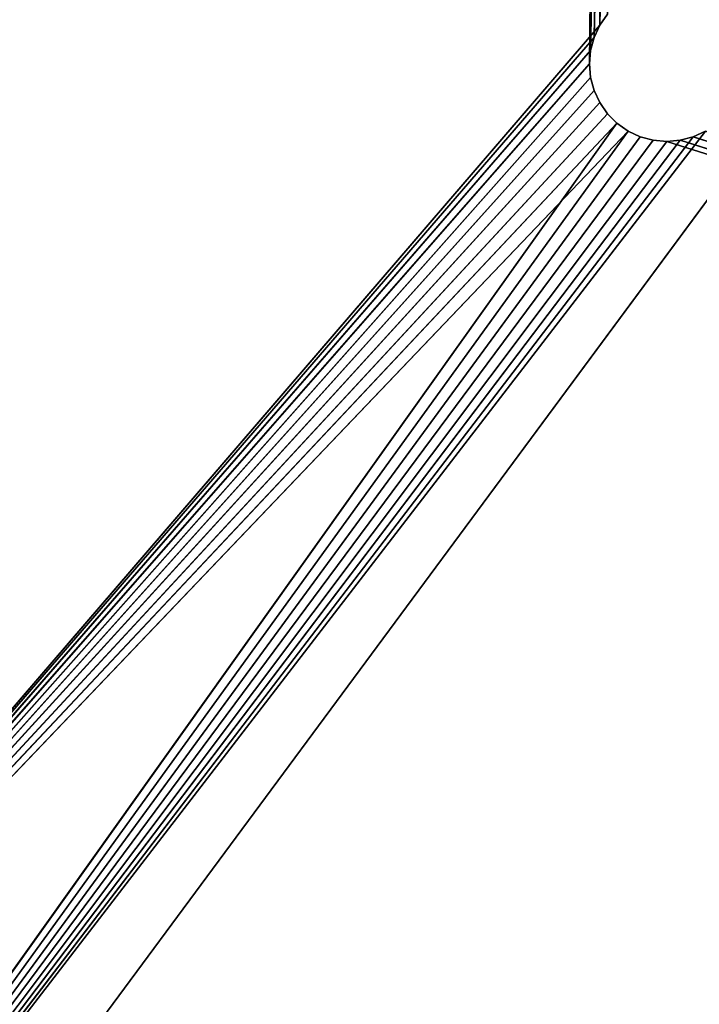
# Model space of a CAD drawing. Header units: centimetres. Extents: x 0 to 30.7, y 0 to 40.
# Tile 83 of 256: x 3.4 to 6.5, y 4.4 to 8.9. Entities that reach past the tile are written whole.
import ezdxf

# ---------------------------------------------------------------- set-up
doc = ezdxf.new("R2010")
doc.units = ezdxf.units.CM
doc.header["$LTSCALE"] = 2.54
doc.layers.get('0').update_dxf_attribs({"true_color": 0xff5454})

# ---------------------------------------------------------------- blocks, each defined once
blk = doc.blocks.new('Kosz na _mieci DERBIN SMALL.STL')
at = {"color": 0}
for p, q in [((30.13, 40, 15.7), (0.53, 0, 15.7)), ((30.13, 40, 15.7), (0.53, 0, 15.7)), ((30.13, 40, 15.8), (0.53, 0, 15.8)), ((30.13, 40, 15.8), (0.53, 0, 15.8)), ((6.505, 33.3969, 0.1), (5.9853, 8.7608, 0.1)), ((6.505, 33.3969, 0.1), (5.9853, 8.7608, 0.1)), ((6.0011, 8.8197, 0.1), (6.505, 33.3969, 0.1)), ((6.0011, 8.8197, 0.1), (6.505, 33.3969, 0.1)), ((6.0269, 8.875, 0.1), (6.505, 33.3969, 0.1)), ((6.0269, 8.875, 0.1), (6.505, 33.3969, 0.1)), ((6.0269, 8.875), (6.155, 33.3969)), ((6.0269, 8.875), (6.155, 33.3969)), ((6.4497, 33.3711, 0.1), (5.98, 8.7, 0.1)), ((6.4497, 33.3711, 0.1), (5.98, 8.7, 0.1)), ((6.2692, 33.3553, 0.1), (5.98, 8.7, 0.1)), ((6.2692, 33.3553, 0.1), (5.98, 8.7, 0.1)), ((6.3908, 33.3553, 0.1), (5.98, 8.7, 0.1)), ((6.3908, 33.3553, 0.1), (5.98, 8.7, 0.1)), ((5.98, 8.7, 0.1), (6.33, 33.35, 0.1)), ((5.98, 8.7, 0.1), (6.33, 33.35, 0.1)), ((6.4497, 33.3711, 0.1), (5.9853, 8.7608, 0.1)), ((6.4497, 33.3711, 0.1), (5.9853, 8.7608, 0.1)), ((6.0619, 8.925, 0.1), (6.0269, 8.875)), ((6.0269, 8.875), (6.0619, 8.925)), ((6.0619, 8.925, 0.1), (6.0269, 8.875)), ((6.0619, 8.925, 0.1), (6.0269, 8.875, 0.1)), ((6.0619, 8.925, 0.1), (6.0269, 8.875, 0.1)), ((6.0269, 8.875), (6.0619, 8.925)), ((6.0269, 8.875), (0.73, 2.72)), ((6.0269, 8.875), (0.73, 2.72)), ((6.0269, 8.875, 0.1), (6.0011, 8.8197)), ((6.0011, 8.8197), (6.0269, 8.875)), ((6.0269, 8.875, 0.1), (6.0011, 8.8197)), ((6.0269, 8.875, 0.1), (6.0011, 8.8197, 0.1)), ((6.0269, 8.875, 0.1), (6.0011, 8.8197, 0.1)), ((6.0011, 8.8197), (6.0269, 8.875)), ((6.0269, 8.875, 0.1), (6.0269, 8.875)), ((6.0269, 8.875, 0.1), (6.0269, 8.875)), ((6.0011, 8.8197), (0.73, 2.72)), ((6.0011, 8.8197), (0.73, 2.72)), ((6.0011, 8.8197, 0.1), (5.9853, 8.7608)), ((5.9853, 8.7608), (6.0011, 8.8197)), ((6.0011, 8.8197, 0.1), (5.9853, 8.7608)), ((6.0011, 8.8197, 0.1), (5.9853, 8.7608, 0.1)), ((6.0011, 8.8197, 0.1), (5.9853, 8.7608, 0.1)), ((5.9853, 8.7608), (6.0011, 8.8197)), ((6.0011, 8.8197, 0.1), (6.0011, 8.8197)), ((6.0011, 8.8197, 0.1), (6.0011, 8.8197)), ((5.9853, 8.7608), (0.73, 2.72)), ((5.9853, 8.7608), (0.73, 2.72)), ((5.9853, 8.7608, 0.1), (5.98, 8.7)), ((5.98, 8.7), (5.9853, 8.7608)), ((5.9853, 8.7608, 0.1), (5.98, 8.7)), ((5.9853, 8.7608, 0.1), (5.98, 8.7, 0.1)), ((5.9853, 8.7608, 0.1), (5.98, 8.7, 0.1)), ((5.98, 8.7), (5.9853, 8.7608)), ((5.9853, 8.7608, 0.1), (5.9853, 8.7608)), ((5.9853, 8.7608, 0.1), (5.9853, 8.7608)), ((0.73, 2.72, 0.1), (5.98, 8.7, 0.1)), ((0.73, 2.72, 0.1), (5.98, 8.7, 0.1)), ((5.98, 8.7), (0.73, 2.72)), ((5.98, 8.7), (0.73, 2.72)), ((5.98, 8.7, 0.1), (5.98, 8.7)), ((5.98, 8.7, 0.1), (5.98, 8.7)), ((5.98, 8.7, 0.1), (5.9853, 8.6392)), ((5.9853, 8.6392), (5.98, 8.7)), ((5.98, 8.7, 0.1), (5.9853, 8.6392)), ((5.98, 8.7, 0.1), (5.9853, 8.6392, 0.1)), ((5.98, 8.7, 0.1), (5.9853, 8.6392, 0.1)), ((5.9853, 8.6392), (5.98, 8.7)), ((0.73, 2.72, 0.1), (5.9853, 8.6392, 0.1)), ((0.73, 2.72, 0.1), (5.9853, 8.6392, 0.1)), ((5.9853, 8.6392), (0.73, 2.72)), ((5.9853, 8.6392), (0.73, 2.72)), ((5.9853, 8.6392, 0.1), (5.9853, 8.6392)), ((5.9853, 8.6392, 0.1), (5.9853, 8.6392)), ((5.9853, 8.6392, 0.1), (6.0011, 8.5803)), ((6.0011, 8.5803), (5.9853, 8.6392)), ((5.9853, 8.6392, 0.1), (6.0011, 8.5803)), ((5.9853, 8.6392, 0.1), (6.0011, 8.5803, 0.1)), ((5.9853, 8.6392, 0.1), (6.0011, 8.5803, 0.1)), ((6.0011, 8.5803), (5.9853, 8.6392)), ((6.0011, 8.5803, 0.1), (0.73, 2.72, 0.1)), ((6.0011, 8.5803, 0.1), (0.73, 2.72, 0.1)), ((0.73, 2.72), (6.0011, 8.5803)), ((0.73, 2.72), (6.0011, 8.5803)), ((6.0011, 8.5803, 0.1), (6.0011, 8.5803)), ((6.0011, 8.5803, 0.1), (6.0011, 8.5803)), ((6.0011, 8.5803, 0.1), (6.0269, 8.525)), ((6.0269, 8.525), (6.0011, 8.5803)), ((6.0011, 8.5803, 0.1), (6.0269, 8.525)), ((6.0011, 8.5803, 0.1), (6.0269, 8.525, 0.1)), ((6.0011, 8.5803, 0.1), (6.0269, 8.525, 0.1)), ((6.0269, 8.525), (6.0011, 8.5803)), ((0.73, 2.72, 0.1), (6.0269, 8.525, 0.1)), ((0.73, 2.72, 0.1), (6.0269, 8.525, 0.1)), ((6.0269, 8.525), (0.73, 2.72)), ((6.0269, 8.525), (0.73, 2.72)), ((6.0269, 8.525, 0.1), (6.0269, 8.525)), ((6.0269, 8.525, 0.1), (6.0269, 8.525)), ((6.0269, 8.525, 0.1), (6.0619, 8.475)), ((6.0619, 8.475), (6.0269, 8.525)), ((6.0269, 8.525, 0.1), (6.0619, 8.475)), ((6.0269, 8.525, 0.1), (6.0619, 8.475, 0.1)), ((6.0269, 8.525, 0.1), (6.0619, 8.475, 0.1)), ((6.0619, 8.475), (6.0269, 8.525)), ((0.73, 2.72, 0.1), (6.0619, 8.475, 0.1)), ((0.73, 2.72, 0.1), (6.0619, 8.475, 0.1)), ((6.0619, 8.475), (0.73, 2.72)), ((6.0619, 8.475), (0.73, 2.72)), ((6.0619, 8.475, 0.1), (6.0619, 8.475)), ((6.0619, 8.475, 0.1), (6.0619, 8.475)), ((6.0619, 8.475, 0.1), (6.105, 8.4319)), ((6.105, 8.4319), (6.0619, 8.475)), ((6.0619, 8.475, 0.1), (6.105, 8.4319)), ((6.0619, 8.475, 0.1), (6.105, 8.4319, 0.1)), ((6.0619, 8.475, 0.1), (6.105, 8.4319, 0.1)), ((6.105, 8.4319), (6.0619, 8.475)), ((6.105, 8.4319, 0.1), (0.73, 2.72, 0.1)), ((6.105, 8.4319, 0.1), (0.73, 2.72, 0.1)), ((6.105, 8.4319), (0.73, 2.72)), ((6.105, 8.4319), (0.73, 2.72)), ((6.105, 8.4319), (0.73, 0.9)), ((6.105, 8.4319), (0.73, 0.9)), ((6.105, 8.4319, 0.1), (6.105, 8.4319)), ((6.105, 8.4319, 0.1), (6.105, 8.4319)), ((6.105, 8.4319, 0.1), (6.155, 8.3969)), ((6.155, 8.3969), (6.105, 8.4319)), ((6.105, 8.4319, 0.1), (6.155, 8.3969)), ((6.105, 8.4319, 0.1), (6.155, 8.3969, 0.1)), ((6.105, 8.4319, 0.1), (6.155, 8.3969, 0.1)), ((6.155, 8.3969), (6.105, 8.4319)), ((6.155, 8.3969, 0.1), (0.73, 0.9, 0.1)), ((6.155, 8.3969, 0.1), (0.73, 0.9, 0.1)), ((6.155, 8.3969, 0.1), (0.73, 2.72, 0.1)), ((6.155, 8.3969, 0.1), (0.73, 2.72, 0.1)), ((6.505, 8.3969, 0.1), (0.73, 0.9, 0.1)), ((6.505, 8.3969, 0.1), (0.73, 0.9, 0.1)), ((6.155, 8.3969), (0.73, 0.9)), ((6.155, 8.3969), (0.73, 0.9)), ((0.73, 0.9, 0.1), (6.2103, 8.3711, 0.1)), ((0.73, 0.9, 0.1), (6.2103, 8.3711, 0.1)), ((6.4497, 8.3711, 0.1), (0.73, 0.9, 0.1)), ((6.4497, 8.3711, 0.1), (0.73, 0.9, 0.1)), ((6.2103, 8.3711), (0.73, 0.9)), ((6.2103, 8.3711), (0.73, 0.9)), ((6.155, 8.3969, 0.1), (6.155, 8.3969)), ((6.155, 8.3969, 0.1), (6.155, 8.3969)), ((6.155, 8.3969, 0.1), (6.2103, 8.3711)), ((6.2103, 8.3711), (6.155, 8.3969)), ((6.155, 8.3969, 0.1), (6.2103, 8.3711)), ((6.155, 8.3969, 0.1), (6.2103, 8.3711, 0.1)), ((6.155, 8.3969, 0.1), (6.2103, 8.3711, 0.1)), ((6.2103, 8.3711), (6.155, 8.3969)), ((6.2103, 8.3711, 0.1), (6.2103, 8.3711)), ((6.2103, 8.3711, 0.1), (6.2103, 8.3711)), ((6.2103, 8.3711, 0.1), (6.2692, 8.3553)), ((6.2692, 8.3553), (6.2103, 8.3711)), ((6.2103, 8.3711, 0.1), (6.2692, 8.3553)), ((6.2103, 8.3711, 0.1), (6.2692, 8.3553, 0.1)), ((6.2103, 8.3711, 0.1), (6.2692, 8.3553, 0.1)), ((6.2692, 8.3553), (6.2103, 8.3711)), ((6.4497, 8.3711, 0.1), (6.3908, 8.3553, 0.1)), ((6.3908, 8.3553), (6.4497, 8.3711)), ((6.3908, 8.3553, 0.1), (6.4497, 8.3711)), ((6.3908, 8.3553), (6.4497, 8.3711)), ((6.3908, 8.3553, 0.1), (6.4497, 8.3711)), ((6.4497, 8.3711, 0.1), (6.3908, 8.3553, 0.1)), ((6.505, 8.3969, 0.1), (6.4497, 8.3711, 0.1)), ((6.4497, 8.3711), (6.505, 8.3969)), ((6.4497, 8.3711, 0.1), (6.505, 8.3969)), ((6.4497, 8.3711), (6.505, 8.3969)), ((6.4497, 8.3711, 0.1), (6.505, 8.3969)), ((6.505, 8.3969, 0.1), (6.4497, 8.3711, 0.1)), ((29.93, 0.9), (6.4497, 8.3711)), ((29.93, 0.9), (6.4497, 8.3711)), ((6.4497, 8.3711, 0.1), (6.4497, 8.3711)), ((6.4497, 8.3711, 0.1), (6.4497, 8.3711)), ((0.73, 0.9, 0.1), (6.3908, 8.3553, 0.1)), ((6.2692, 8.3553, 0.1), (0.73, 0.9, 0.1)), ((6.2692, 8.3553, 0.1), (0.73, 0.9, 0.1)), ((0.73, 0.9, 0.1), (6.3908, 8.3553, 0.1)), ((6.2692, 8.3553), (0.73, 0.9)), ((6.2692, 8.3553), (0.73, 0.9)), ((6.33, 8.35, 0.1), (0.73, 0.9, 0.1)), ((6.33, 8.35, 0.1), (0.73, 0.9, 0.1)), ((6.33, 8.35), (0.73, 0.9)), ((6.33, 8.35), (0.73, 0.9)), ((6.2692, 8.3553, 0.1), (6.2692, 8.3553)), ((6.2692, 8.3553, 0.1), (6.2692, 8.3553)), ((6.2692, 8.3553, 0.1), (6.33, 8.35)), ((6.33, 8.35), (6.2692, 8.3553)), ((6.2692, 8.3553, 0.1), (6.33, 8.35)), ((6.2692, 8.3553, 0.1), (6.33, 8.35, 0.1)), ((6.2692, 8.3553, 0.1), (6.33, 8.35, 0.1)), ((6.33, 8.35), (6.2692, 8.3553)), ((6.3908, 8.3553, 0.1), (6.33, 8.35, 0.1)), ((6.33, 8.35), (6.3908, 8.3553)), ((6.33, 8.35, 0.1), (6.3908, 8.3553)), ((6.33, 8.35), (6.3908, 8.3553)), ((6.33, 8.35, 0.1), (6.3908, 8.3553)), ((6.3908, 8.3553, 0.1), (6.33, 8.35, 0.1)), ((6.33, 8.35, 0.1), (6.33, 8.35)), ((6.33, 8.35), (29.93, 0.9)), ((6.33, 8.35), (29.93, 0.9)), ((6.33, 8.35, 0.1), (6.33, 8.35)), ((6.3908, 8.3553), (29.93, 0.9)), ((6.3908, 8.3553), (29.93, 0.9)), ((6.3908, 8.3553, 0.1), (6.3908, 8.3553)), ((6.3908, 8.3553, 0.1), (6.3908, 8.3553))]:
    blk.add_line(p, q, dxfattribs=at)
mesh = blk.add_polyface(dxfattribs=at)
corners = [(30.13, 40, 15.7), (0.53, 0, 15.7), (0.53, 40, 15.7)]
mesh.append_faces([[corners[k] for k in face] for face in [(0, 1, 2)]], dxfattribs={"color": 0})
mesh = blk.add_polyface(dxfattribs=at)
corners = [(30.13, 0, 15.7), (0.53, 0, 15.7), (30.13, 40, 15.7)]
mesh.append_faces([[corners[k] for k in face] for face in [(0, 1, 2)]], dxfattribs={"color": 0})
mesh = blk.add_polyface(dxfattribs=at)
corners = [(30.13, 40, 15.8), (0.53, 0, 15.8), (30.13, 0, 15.8)]
mesh.append_faces([[corners[k] for k in face] for face in [(0, 1, 2)]], dxfattribs={"color": 0})
mesh = blk.add_polyface(dxfattribs=at)
corners = [(30.13, 40, 15.8), (0.53, 40, 15.8), (0.53, 0, 15.8)]
mesh.append_faces([[corners[k] for k in face] for face in [(0, 1, 2)]], dxfattribs={"color": 0})
mesh = blk.add_polyface(dxfattribs=at)
corners = [(6.0619, 33.475, 0.1), (0.73, 39.7, 0.1), (0.73, 2.72, 0.1)]
mesh.append_faces([[corners[k] for k in face] for face in [(0, 1, 2)]], dxfattribs={"color": 0})
mesh = blk.add_polyface(dxfattribs=at)
corners = [(5.9853, 33.6392), (0.73, 2.72), (0.73, 39.7)]
mesh.append_faces([[corners[k] for k in face] for face in [(0, 1, 2)]], dxfattribs={"color": 0})
mesh = blk.add_polyface(dxfattribs=at)
corners = [(6.0011, 33.5803), (0.73, 2.72), (5.9853, 33.6392)]
mesh.append_faces([[corners[k] for k in face] for face in [(0, 1, 2)]], dxfattribs={"color": 0})
mesh = blk.add_polyface(dxfattribs=at)
corners = [(6.0269, 33.525), (0.73, 2.72), (6.0011, 33.5803)]
mesh.append_faces([[corners[k] for k in face] for face in [(0, 1, 2)]], dxfattribs={"color": 0})
mesh = blk.add_polyface(dxfattribs=at)
corners = [(6.0619, 33.475), (0.73, 2.72), (6.0269, 33.525)]
mesh.append_faces([[corners[k] for k in face] for face in [(0, 1, 2)]], dxfattribs={"color": 0})
mesh = blk.add_polyface(dxfattribs=at)
corners = [(6.105, 33.4319, 0.1), (6.0619, 33.475, 0.1), (0.73, 2.72, 0.1)]
mesh.append_faces([[corners[k] for k in face] for face in [(0, 1, 2)]], dxfattribs={"color": 0})
mesh = blk.add_polyface(dxfattribs=at)
corners = [(6.105, 33.4319), (0.73, 2.72), (6.0619, 33.475)]
mesh.append_faces([[corners[k] for k in face] for face in [(0, 1, 2)]], dxfattribs={"color": 0})
mesh = blk.add_polyface(dxfattribs=at)
corners = [(6.155, 33.3969, 0.1), (6.105, 33.4319, 0.1), (0.73, 2.72, 0.1)]
mesh.append_faces([[corners[k] for k in face] for face in [(0, 1, 2)]], dxfattribs={"color": 0})
mesh = blk.add_polyface(dxfattribs=at)
corners = [(6.155, 33.3969), (0.73, 2.72), (6.105, 33.4319)]
mesh.append_faces([[corners[k] for k in face] for face in [(0, 1, 2)]], dxfattribs={"color": 0})
mesh = blk.add_polyface(dxfattribs=at)
corners = [(6.2103, 33.3711, 0.1), (6.155, 33.3969, 0.1), (0.73, 2.72, 0.1)]
mesh.append_faces([[corners[k] for k in face] for face in [(0, 1, 2)]], dxfattribs={"color": 0})
mesh = blk.add_polyface(dxfattribs=at)
corners = [(6.155, 33.3969), (6.0269, 8.875), (0.73, 2.72)]
mesh.append_faces([[corners[k] for k in face] for face in [(0, 1, 2)]], dxfattribs={"color": 0})
mesh = blk.add_polyface(dxfattribs=at)
corners = [(6.505, 33.3969, 0.1), (5.9853, 8.7608, 0.1), (6.0011, 8.8197, 0.1)]
mesh.append_faces([[corners[k] for k in face] for face in [(0, 1, 2)]], dxfattribs={"color": 0})
mesh = blk.add_polyface(dxfattribs=at)
corners = [(6.505, 33.3969, 0.1), (6.4497, 33.3711, 0.1), (5.9853, 8.7608, 0.1)]
mesh.append_faces([[corners[k] for k in face] for face in [(0, 1, 2)]], dxfattribs={"color": 0})
mesh = blk.add_polyface(dxfattribs=at)
corners = [(6.505, 33.3969, 0.1), (6.0011, 8.8197, 0.1), (6.0269, 8.875, 0.1)]
mesh.append_faces([[corners[k] for k in face] for face in [(0, 1, 2)]], dxfattribs={"color": 0})
mesh = blk.add_polyface(dxfattribs=at)
corners = [(6.505, 33.3969, 0.1), (6.0269, 8.875, 0.1), (6.0619, 8.925, 0.1)]
mesh.append_faces([[corners[k] for k in face] for face in [(0, 1, 2)]], dxfattribs={"color": 0})
mesh = blk.add_polyface(dxfattribs=at)
corners = [(6.155, 33.3969), (6.0619, 8.925), (6.0269, 8.875)]
mesh.append_faces([[corners[k] for k in face] for face in [(0, 1, 2)]], dxfattribs={"color": 0})
mesh = blk.add_polyface(dxfattribs=at)
corners = [(6.2692, 33.3553, 0.1), (6.2103, 33.3711, 0.1), (0.73, 2.72, 0.1)]
mesh.append_faces([[corners[k] for k in face] for face in [(0, 1, 2)]], dxfattribs={"color": 0})
mesh = blk.add_polyface(dxfattribs=at)
corners = [(6.2692, 33.3553, 0.1), (0.73, 2.72, 0.1), (5.98, 8.7, 0.1)]
mesh.append_faces([[corners[k] for k in face] for face in [(0, 1, 2)]], dxfattribs={"color": 0})
mesh = blk.add_polyface(dxfattribs=at)
corners = [(6.4497, 33.3711, 0.1), (5.98, 8.7, 0.1), (5.9853, 8.7608, 0.1)]
mesh.append_faces([[corners[k] for k in face] for face in [(0, 1, 2)]], dxfattribs={"color": 0})
mesh = blk.add_polyface(dxfattribs=at)
corners = [(6.4497, 33.3711, 0.1), (6.3908, 33.3553, 0.1), (5.98, 8.7, 0.1)]
mesh.append_faces([[corners[k] for k in face] for face in [(0, 1, 2)]], dxfattribs={"color": 0})
mesh = blk.add_polyface(dxfattribs=at)
corners = [(6.33, 33.35, 0.1), (6.2692, 33.3553, 0.1), (5.98, 8.7, 0.1)]
mesh.append_faces([[corners[k] for k in face] for face in [(0, 1, 2)]], dxfattribs={"color": 0})
mesh = blk.add_polyface(dxfattribs=at)
corners = [(6.3908, 33.3553, 0.1), (6.33, 33.35, 0.1), (5.98, 8.7, 0.1)]
mesh.append_faces([[corners[k] for k in face] for face in [(0, 1, 2)]], dxfattribs={"color": 0})
mesh = blk.add_polyface(dxfattribs=at)
corners = [(6.0619, 8.925, 0.1), (6.0269, 8.875), (6.0619, 8.925)]
mesh.append_faces([[corners[k] for k in face] for face in [(0, 1, 2)]], dxfattribs={"color": 0})
mesh = blk.add_polyface(dxfattribs=at)
corners = [(6.0619, 8.925, 0.1), (6.0269, 8.875, 0.1), (6.0269, 8.875)]
mesh.append_faces([[corners[k] for k in face] for face in [(0, 1, 2)]], dxfattribs={"color": 0})
mesh = blk.add_polyface(dxfattribs=at)
corners = [(6.0269, 8.875), (6.0011, 8.8197), (0.73, 2.72)]
mesh.append_faces([[corners[k] for k in face] for face in [(0, 1, 2)]], dxfattribs={"color": 0})
mesh = blk.add_polyface(dxfattribs=at)
corners = [(6.0269, 8.875, 0.1), (6.0011, 8.8197), (6.0269, 8.875)]
mesh.append_faces([[corners[k] for k in face] for face in [(0, 1, 2)]], dxfattribs={"color": 0})
mesh = blk.add_polyface(dxfattribs=at)
corners = [(6.0269, 8.875, 0.1), (6.0011, 8.8197, 0.1), (6.0011, 8.8197)]
mesh.append_faces([[corners[k] for k in face] for face in [(0, 1, 2)]], dxfattribs={"color": 0})
mesh = blk.add_polyface(dxfattribs=at)
corners = [(6.0011, 8.8197), (5.9853, 8.7608), (0.73, 2.72)]
mesh.append_faces([[corners[k] for k in face] for face in [(0, 1, 2)]], dxfattribs={"color": 0})
mesh = blk.add_polyface(dxfattribs=at)
corners = [(6.0011, 8.8197, 0.1), (5.9853, 8.7608), (6.0011, 8.8197)]
mesh.append_faces([[corners[k] for k in face] for face in [(0, 1, 2)]], dxfattribs={"color": 0})
mesh = blk.add_polyface(dxfattribs=at)
corners = [(6.0011, 8.8197, 0.1), (5.9853, 8.7608, 0.1), (5.9853, 8.7608)]
mesh.append_faces([[corners[k] for k in face] for face in [(0, 1, 2)]], dxfattribs={"color": 0})
mesh = blk.add_polyface(dxfattribs=at)
corners = [(5.9853, 8.7608), (5.98, 8.7), (0.73, 2.72)]
mesh.append_faces([[corners[k] for k in face] for face in [(0, 1, 2)]], dxfattribs={"color": 0})
mesh = blk.add_polyface(dxfattribs=at)
corners = [(5.9853, 8.7608, 0.1), (5.98, 8.7), (5.9853, 8.7608)]
mesh.append_faces([[corners[k] for k in face] for face in [(0, 1, 2)]], dxfattribs={"color": 0})
mesh = blk.add_polyface(dxfattribs=at)
corners = [(5.9853, 8.7608, 0.1), (5.98, 8.7, 0.1), (5.98, 8.7)]
mesh.append_faces([[corners[k] for k in face] for face in [(0, 1, 2)]], dxfattribs={"color": 0})
mesh = blk.add_polyface(dxfattribs=at)
corners = [(5.9853, 8.6392, 0.1), (5.98, 8.7, 0.1), (0.73, 2.72, 0.1)]
mesh.append_faces([[corners[k] for k in face] for face in [(0, 1, 2)]], dxfattribs={"color": 0})
mesh = blk.add_polyface(dxfattribs=at)
corners = [(5.9853, 8.6392), (0.73, 2.72), (5.98, 8.7)]
mesh.append_faces([[corners[k] for k in face] for face in [(0, 1, 2)]], dxfattribs={"color": 0})
mesh = blk.add_polyface(dxfattribs=at)
corners = [(5.98, 8.7, 0.1), (5.9853, 8.6392), (5.98, 8.7)]
mesh.append_faces([[corners[k] for k in face] for face in [(0, 1, 2)]], dxfattribs={"color": 0})
mesh = blk.add_polyface(dxfattribs=at)
corners = [(5.98, 8.7, 0.1), (5.9853, 8.6392, 0.1), (5.9853, 8.6392)]
mesh.append_faces([[corners[k] for k in face] for face in [(0, 1, 2)]], dxfattribs={"color": 0})
mesh = blk.add_polyface(dxfattribs=at)
corners = [(6.0011, 8.5803, 0.1), (5.9853, 8.6392, 0.1), (0.73, 2.72, 0.1)]
mesh.append_faces([[corners[k] for k in face] for face in [(0, 1, 2)]], dxfattribs={"color": 0})
mesh = blk.add_polyface(dxfattribs=at)
corners = [(6.0011, 8.5803), (0.73, 2.72), (5.9853, 8.6392)]
mesh.append_faces([[corners[k] for k in face] for face in [(0, 1, 2)]], dxfattribs={"color": 0})
mesh = blk.add_polyface(dxfattribs=at)
corners = [(5.9853, 8.6392, 0.1), (6.0011, 8.5803), (5.9853, 8.6392)]
mesh.append_faces([[corners[k] for k in face] for face in [(0, 1, 2)]], dxfattribs={"color": 0})
mesh = blk.add_polyface(dxfattribs=at)
corners = [(5.9853, 8.6392, 0.1), (6.0011, 8.5803, 0.1), (6.0011, 8.5803)]
mesh.append_faces([[corners[k] for k in face] for face in [(0, 1, 2)]], dxfattribs={"color": 0})
mesh = blk.add_polyface(dxfattribs=at)
corners = [(6.0269, 8.525, 0.1), (6.0011, 8.5803, 0.1), (0.73, 2.72, 0.1)]
mesh.append_faces([[corners[k] for k in face] for face in [(0, 1, 2)]], dxfattribs={"color": 0})
mesh = blk.add_polyface(dxfattribs=at)
corners = [(6.0269, 8.525), (0.73, 2.72), (6.0011, 8.5803)]
mesh.append_faces([[corners[k] for k in face] for face in [(0, 1, 2)]], dxfattribs={"color": 0})
mesh = blk.add_polyface(dxfattribs=at)
corners = [(6.0011, 8.5803, 0.1), (6.0269, 8.525), (6.0011, 8.5803)]
mesh.append_faces([[corners[k] for k in face] for face in [(0, 1, 2)]], dxfattribs={"color": 0})
mesh = blk.add_polyface(dxfattribs=at)
corners = [(6.0011, 8.5803, 0.1), (6.0269, 8.525, 0.1), (6.0269, 8.525)]
mesh.append_faces([[corners[k] for k in face] for face in [(0, 1, 2)]], dxfattribs={"color": 0})
mesh = blk.add_polyface(dxfattribs=at)
corners = [(6.0619, 8.475, 0.1), (6.0269, 8.525, 0.1), (0.73, 2.72, 0.1)]
mesh.append_faces([[corners[k] for k in face] for face in [(0, 1, 2)]], dxfattribs={"color": 0})
mesh = blk.add_polyface(dxfattribs=at)
corners = [(6.0619, 8.475), (0.73, 2.72), (6.0269, 8.525)]
mesh.append_faces([[corners[k] for k in face] for face in [(0, 1, 2)]], dxfattribs={"color": 0})
mesh = blk.add_polyface(dxfattribs=at)
corners = [(6.0269, 8.525, 0.1), (6.0619, 8.475), (6.0269, 8.525)]
mesh.append_faces([[corners[k] for k in face] for face in [(0, 1, 2)]], dxfattribs={"color": 0})
mesh = blk.add_polyface(dxfattribs=at)
corners = [(6.0269, 8.525, 0.1), (6.0619, 8.475, 0.1), (6.0619, 8.475)]
mesh.append_faces([[corners[k] for k in face] for face in [(0, 1, 2)]], dxfattribs={"color": 0})
mesh = blk.add_polyface(dxfattribs=at)
corners = [(6.105, 8.4319, 0.1), (6.0619, 8.475, 0.1), (0.73, 2.72, 0.1)]
mesh.append_faces([[corners[k] for k in face] for face in [(0, 1, 2)]], dxfattribs={"color": 0})
mesh = blk.add_polyface(dxfattribs=at)
corners = [(6.105, 8.4319), (0.73, 2.72), (6.0619, 8.475)]
mesh.append_faces([[corners[k] for k in face] for face in [(0, 1, 2)]], dxfattribs={"color": 0})
mesh = blk.add_polyface(dxfattribs=at)
corners = [(6.0619, 8.475, 0.1), (6.105, 8.4319), (6.0619, 8.475)]
mesh.append_faces([[corners[k] for k in face] for face in [(0, 1, 2)]], dxfattribs={"color": 0})
mesh = blk.add_polyface(dxfattribs=at)
corners = [(6.0619, 8.475, 0.1), (6.105, 8.4319, 0.1), (6.105, 8.4319)]
mesh.append_faces([[corners[k] for k in face] for face in [(0, 1, 2)]], dxfattribs={"color": 0})
mesh = blk.add_polyface(dxfattribs=at)
corners = [(6.155, 8.3969, 0.1), (6.105, 8.4319, 0.1), (0.73, 2.72, 0.1)]
mesh.append_faces([[corners[k] for k in face] for face in [(0, 1, 2)]], dxfattribs={"color": 0})
mesh = blk.add_polyface(dxfattribs=at)
corners = [(6.105, 8.4319), (0.73, 0.9), (0.73, 2.72)]
mesh.append_faces([[corners[k] for k in face] for face in [(0, 1, 2)]], dxfattribs={"color": 0})
mesh = blk.add_polyface(dxfattribs=at)
corners = [(6.155, 8.3969), (0.73, 0.9), (6.105, 8.4319)]
mesh.append_faces([[corners[k] for k in face] for face in [(0, 1, 2)]], dxfattribs={"color": 0})
mesh = blk.add_polyface(dxfattribs=at)
corners = [(6.105, 8.4319, 0.1), (6.155, 8.3969), (6.105, 8.4319)]
mesh.append_faces([[corners[k] for k in face] for face in [(0, 1, 2)]], dxfattribs={"color": 0})
mesh = blk.add_polyface(dxfattribs=at)
corners = [(6.155, 8.3969, 0.1), (6.155, 8.3969), (6.105, 8.4319, 0.1)]
mesh.append_faces([[corners[k] for k in face] for face in [(0, 1, 2)]], dxfattribs={"color": 0})
mesh = blk.add_polyface(dxfattribs=at)
corners = [(6.2103, 8.3711, 0.1), (6.155, 8.3969, 0.1), (0.73, 0.9, 0.1)]
mesh.append_faces([[corners[k] for k in face] for face in [(0, 1, 2)]], dxfattribs={"color": 0})
mesh = blk.add_polyface(dxfattribs=at)
corners = [(6.155, 8.3969, 0.1), (0.73, 2.72, 0.1), (0.73, 0.9, 0.1)]
mesh.append_faces([[corners[k] for k in face] for face in [(0, 1, 2)]], dxfattribs={"color": 0})
mesh = blk.add_polyface(dxfattribs=at)
corners = [(29.93, 0.9, 0.1), (6.505, 8.3969, 0.1), (0.73, 0.9, 0.1)]
mesh.append_faces([[corners[k] for k in face] for face in [(0, 1, 2)]], dxfattribs={"color": 0})
mesh = blk.add_polyface(dxfattribs=at)
corners = [(6.505, 8.3969, 0.1), (6.4497, 8.3711, 0.1), (0.73, 0.9, 0.1)]
mesh.append_faces([[corners[k] for k in face] for face in [(0, 1, 2)]], dxfattribs={"color": 0})
mesh = blk.add_polyface(dxfattribs=at)
corners = [(6.2103, 8.3711), (0.73, 0.9), (6.155, 8.3969)]
mesh.append_faces([[corners[k] for k in face] for face in [(0, 1, 2)]], dxfattribs={"color": 0})
mesh = blk.add_polyface(dxfattribs=at)
corners = [(6.2692, 8.3553, 0.1), (6.2103, 8.3711, 0.1), (0.73, 0.9, 0.1)]
mesh.append_faces([[corners[k] for k in face] for face in [(0, 1, 2)]], dxfattribs={"color": 0})
mesh = blk.add_polyface(dxfattribs=at)
corners = [(6.4497, 8.3711, 0.1), (6.3908, 8.3553, 0.1), (0.73, 0.9, 0.1)]
mesh.append_faces([[corners[k] for k in face] for face in [(0, 1, 2)]], dxfattribs={"color": 0})
mesh = blk.add_polyface(dxfattribs=at)
corners = [(6.2692, 8.3553), (0.73, 0.9), (6.2103, 8.3711)]
mesh.append_faces([[corners[k] for k in face] for face in [(0, 1, 2)]], dxfattribs={"color": 0})
mesh = blk.add_polyface(dxfattribs=at)
corners = [(6.155, 8.3969, 0.1), (6.2103, 8.3711), (6.155, 8.3969)]
mesh.append_faces([[corners[k] for k in face] for face in [(0, 1, 2)]], dxfattribs={"color": 0})
mesh = blk.add_polyface(dxfattribs=at)
corners = [(6.2103, 8.3711, 0.1), (6.2103, 8.3711), (6.155, 8.3969, 0.1)]
mesh.append_faces([[corners[k] for k in face] for face in [(0, 1, 2)]], dxfattribs={"color": 0})
mesh = blk.add_polyface(dxfattribs=at)
corners = [(6.2103, 8.3711, 0.1), (6.2692, 8.3553), (6.2103, 8.3711)]
mesh.append_faces([[corners[k] for k in face] for face in [(0, 1, 2)]], dxfattribs={"color": 0})
mesh = blk.add_polyface(dxfattribs=at)
corners = [(6.2692, 8.3553, 0.1), (6.2692, 8.3553), (6.2103, 8.3711, 0.1)]
mesh.append_faces([[corners[k] for k in face] for face in [(0, 1, 2)]], dxfattribs={"color": 0})
mesh = blk.add_polyface(dxfattribs=at)
corners = [(29.93, 0.9), (6.3908, 8.3553), (6.4497, 8.3711)]
mesh.append_faces([[corners[k] for k in face] for face in [(0, 1, 2)]], dxfattribs={"color": 0})
mesh = blk.add_polyface(dxfattribs=at)
corners = [(6.3908, 8.3553, 0.1), (6.4497, 8.3711), (6.3908, 8.3553)]
mesh.append_faces([[corners[k] for k in face] for face in [(0, 1, 2)]], dxfattribs={"color": 0})
mesh = blk.add_polyface(dxfattribs=at)
corners = [(6.4497, 8.3711, 0.1), (6.4497, 8.3711), (6.3908, 8.3553, 0.1)]
mesh.append_faces([[corners[k] for k in face] for face in [(0, 1, 2)]], dxfattribs={"color": 0})
mesh = blk.add_polyface(dxfattribs=at)
corners = [(29.93, 0.9), (6.4497, 8.3711), (6.505, 8.3969)]
mesh.append_faces([[corners[k] for k in face] for face in [(0, 1, 2)]], dxfattribs={"color": 0})
mesh = blk.add_polyface(dxfattribs=at)
corners = [(6.4497, 8.3711, 0.1), (6.505, 8.3969), (6.4497, 8.3711)]
mesh.append_faces([[corners[k] for k in face] for face in [(0, 1, 2)]], dxfattribs={"color": 0})
mesh = blk.add_polyface(dxfattribs=at)
corners = [(6.505, 8.3969, 0.1), (6.505, 8.3969), (6.4497, 8.3711, 0.1)]
mesh.append_faces([[corners[k] for k in face] for face in [(0, 1, 2)]], dxfattribs={"color": 0})
mesh = blk.add_polyface(dxfattribs=at)
corners = [(6.3908, 8.3553, 0.1), (6.33, 8.35, 0.1), (0.73, 0.9, 0.1)]
mesh.append_faces([[corners[k] for k in face] for face in [(0, 1, 2)]], dxfattribs={"color": 0})
mesh = blk.add_polyface(dxfattribs=at)
corners = [(6.33, 8.35, 0.1), (6.2692, 8.3553, 0.1), (0.73, 0.9, 0.1)]
mesh.append_faces([[corners[k] for k in face] for face in [(0, 1, 2)]], dxfattribs={"color": 0})
mesh = blk.add_polyface(dxfattribs=at)
corners = [(6.33, 8.35), (0.73, 0.9), (6.2692, 8.3553)]
mesh.append_faces([[corners[k] for k in face] for face in [(0, 1, 2)]], dxfattribs={"color": 0})
mesh = blk.add_polyface(dxfattribs=at)
corners = [(29.93, 0.9), (0.73, 0.9), (6.33, 8.35)]
mesh.append_faces([[corners[k] for k in face] for face in [(0, 1, 2)]], dxfattribs={"color": 0})
mesh = blk.add_polyface(dxfattribs=at)
corners = [(6.2692, 8.3553, 0.1), (6.33, 8.35), (6.2692, 8.3553)]
mesh.append_faces([[corners[k] for k in face] for face in [(0, 1, 2)]], dxfattribs={"color": 0})
mesh = blk.add_polyface(dxfattribs=at)
corners = [(6.33, 8.35, 0.1), (6.33, 8.35), (6.2692, 8.3553, 0.1)]
mesh.append_faces([[corners[k] for k in face] for face in [(0, 1, 2)]], dxfattribs={"color": 0})
mesh = blk.add_polyface(dxfattribs=at)
corners = [(29.93, 0.9), (6.33, 8.35), (6.3908, 8.3553)]
mesh.append_faces([[corners[k] for k in face] for face in [(0, 1, 2)]], dxfattribs={"color": 0})
mesh = blk.add_polyface(dxfattribs=at)
corners = [(6.33, 8.35, 0.1), (6.3908, 8.3553), (6.33, 8.35)]
mesh.append_faces([[corners[k] for k in face] for face in [(0, 1, 2)]], dxfattribs={"color": 0})
mesh = blk.add_polyface(dxfattribs=at)
corners = [(6.3908, 8.3553, 0.1), (6.3908, 8.3553), (6.33, 8.35, 0.1)]
mesh.append_faces([[corners[k] for k in face] for face in [(0, 1, 2)]], dxfattribs={"color": 0})

msp = doc.modelspace()

# ---------------------------------------------------------------- block references
at = {"color": 0}
msp.add_blockref('Kosz na _mieci DERBIN SMALL.STL', (0, 0), dxfattribs=at)

doc.saveas('drawing.dxf')
